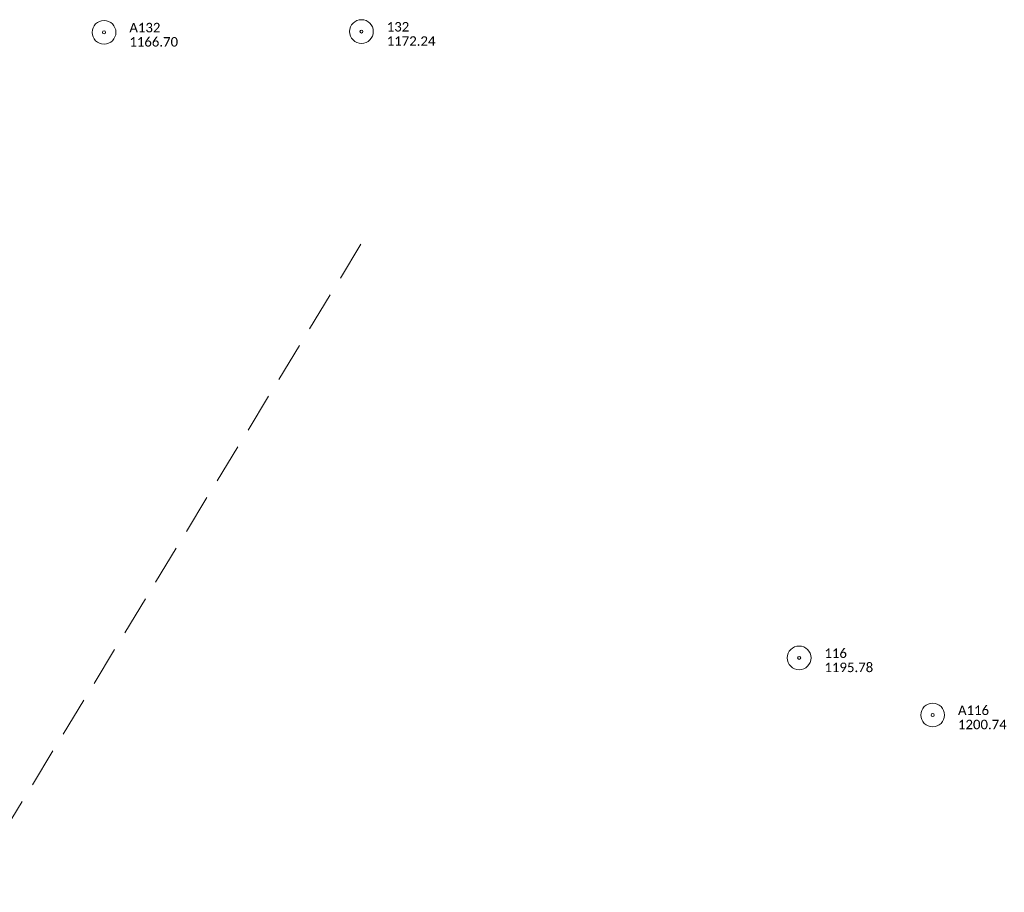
# Model space of a CAD drawing. Extents: x 296683 to 302265, y 46050 to 52727.
# Tile 26 of 26: x 301643 to 302265, y 51199 to 51751. Entities that reach past the tile are written whole.
import ezdxf

# ---------------------------------------------------------------- set-up
doc = ezdxf.new("R2010")
doc.units = 0
doc.header["$MEASUREMENT"] = 0
doc.linetypes.add('DGN Style 3', pattern=[37.5, 25, -12.5])
doc.layers.add('Level 4', color=101, linetype='Continuous', lineweight=25)
doc.layers.add('Level 6', color=7, linetype='Continuous', lineweight=25, true_color=0xdfac20)
doc.styles.add('CalibriRegular', font='calibri.ttf')

# ---------------------------------------------------------------- blocks, each defined once
blk = doc.blocks.new('PP')
at = {"layer": 'Level 6', "color": 40, "linetype": 'Continuous', "lineweight": 0}
for radius in [7.5, 0.96]:
    blk.add_circle((0, 0), radius, dxfattribs=at)

msp = doc.modelspace()

# ---------------------------------------------------------------- linework, layer by layer
at = {"layer": 'Level 4', "color": 73, "linetype": 'DGN Style 3', "lineweight": 0, "flags": 128}
msp.add_lwpolyline([(301858.63, 51609.01), (301331.18, 50740.76)], dxfattribs=at)

# ---------------------------------------------------------------- block references
at = {"layer": 'Level 6', "color": 40, "linetype": 'Continuous', "lineweight": 0}
for p in [(301696.22, 51743.1), (301858.95, 51743.61), (302135.67, 51347.38), (302220.09, 51311.25)]:
    msp.add_blockref('PP', p, dxfattribs=at)

# ---------------------------------------------------------------- texts
at = {"layer": 'Level 6', "color": 40, "linetype": 'Continuous', "lineweight": 0, "style": 'CalibriRegular'}
for s, p in [('A132', (301712.22, 51743.1)), ('132', (301874.95, 51743.61)), ('1172.24', (301874.95, 51734.61)), ('1166.70', (301712.22, 51734.1)), ('116', (302151.67, 51347.38)), ('1195.78', (302151.67, 51338.38)), ('A116', (302236.09, 51311.25)), ('1200.74', (302236.09, 51302.25))]:
    msp.add_text(s, height=6, dxfattribs=at).set_placement(p)

doc.saveas('drawing.dxf')
